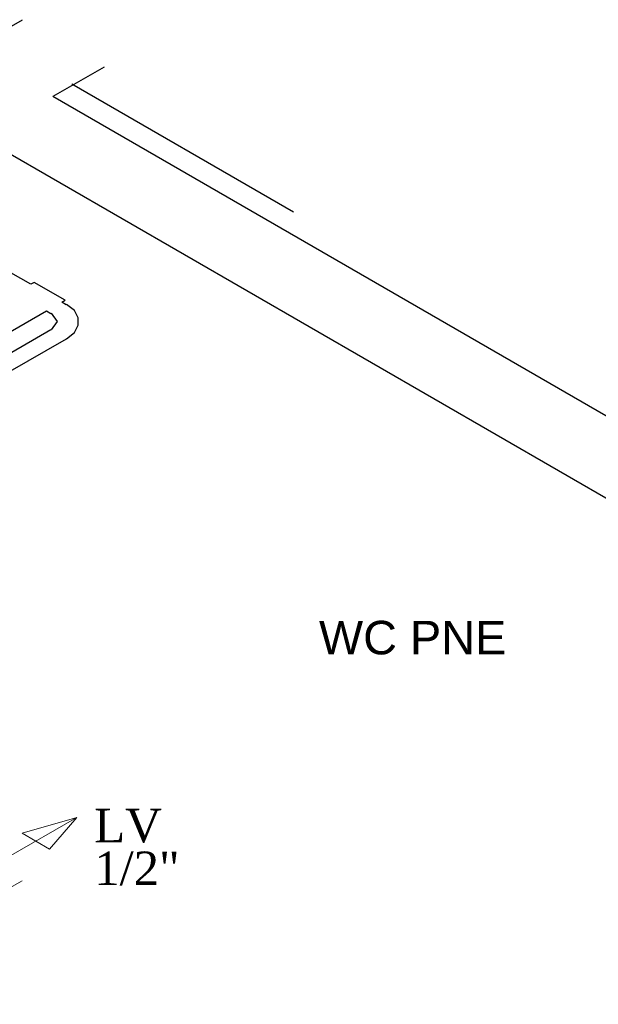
# Model space of a CAD drawing. Header units: millimetres. Extents: x 335 to 91625, y -1 to 84.
# Tile 22 of 38: x 445.74 to 449.4, y 7.23 to 13.45. Entities that reach past the tile are written whole.
import ezdxf

# ---------------------------------------------------------------- set-up
doc = ezdxf.new("R2010")
doc.units = ezdxf.units.MM
doc.header["$MEASUREMENT"] = 0
doc.layers.add('AF-Conexões detalhe', color=7, linetype='Continuous', lineweight=20)
doc.layers.add('AF-Textos conexão', color=7, linetype='Continuous', lineweight=20)
doc.styles.add('Arial', font='arial.ttf')
doc.styles.add('TimesNewRoman', font='times.ttf')

msp = doc.modelspace()

# ---------------------------------------------------------------- linework, layer by layer
at = {"color": 7}
for p, q in [((437.8673, 8.8915), (445.7593, 13.4485)), ((446.2763, 13.1495), (445.9523, 12.9625)), ((446.0723, 13.0435), (447.4723, 12.2345)), ((455.4303, 7.4905), (445.9523, 12.9625)), ((454.9813, 7.2305), (445.5033, 12.7025)), ((445.8123, 11.7775), (445.6853, 11.8505)), ((445.8333, 11.7895), (445.8123, 11.7775)), ((446.0283, 11.6765), (445.8333, 11.7895)), ((446.0073, 11.6645), (446.0283, 11.6765)), ((446.0353, 11.6485), (446.0073, 11.6645)), ((444.9963, 11.0815), (445.9113, 11.6095)), ((445.9113, 11.6095), (445.9393, 11.5925)), ((445.9393, 11.4905), (445.5683, 11.2765)), ((445.6673, 11.2195), (446.0383, 11.4335))]:
    msp.add_line(p, q, dxfattribs=at)
for points in [[(446.0383, 11.4335), (446.0873, 11.4725), (446.1123, 11.5185), (446.1123, 11.5655), (446.0873, 11.6115), (446.0383, 11.6505)], [(445.9423, 11.4895), (445.9803, 11.5415), (445.9423, 11.5945)]]:
    msp.add_lwpolyline(points, dxfattribs=at)
at = {"layer": 'AF-Conexões detalhe', "linetype": 'Continuous'}
for p, q in [((445.6703, 8.1612), (446.1033, 8.4112)), ((445.7569, 8.3112), (446.1033, 8.4112)), ((445.9301, 8.2112), (446.1033, 8.4112)), ((445.7569, 8.3112), (445.9301, 8.2112)), ((445.5837, 7.9112), (445.7569, 8.0112))]:
    msp.add_line(p, q, dxfattribs=at)

# ---------------------------------------------------------------- texts
at = {"insert": (448.2243, 9.4374), "char_height": 0.2118, "width": 1.52496, "attachment_point": 8, "line_spacing_factor": 0.798, "style": 'Arial'}
msp.add_mtext('WC PNE', dxfattribs=at)
at = {"layer": 'AF-Textos conexão', "char_height": 0.2118, "attachment_point": 7, "line_spacing_factor": 0.798, "style": 'TimesNewRoman'}
for s, insert, width in [('LV', (446.2133, 8.2484), 0.50832), ('1/2"', (446.2133, 7.9804), 1.01664)]:
    msp.add_mtext(s, dxfattribs=dict(at, insert=insert, width=width))

doc.saveas('drawing.dxf')
